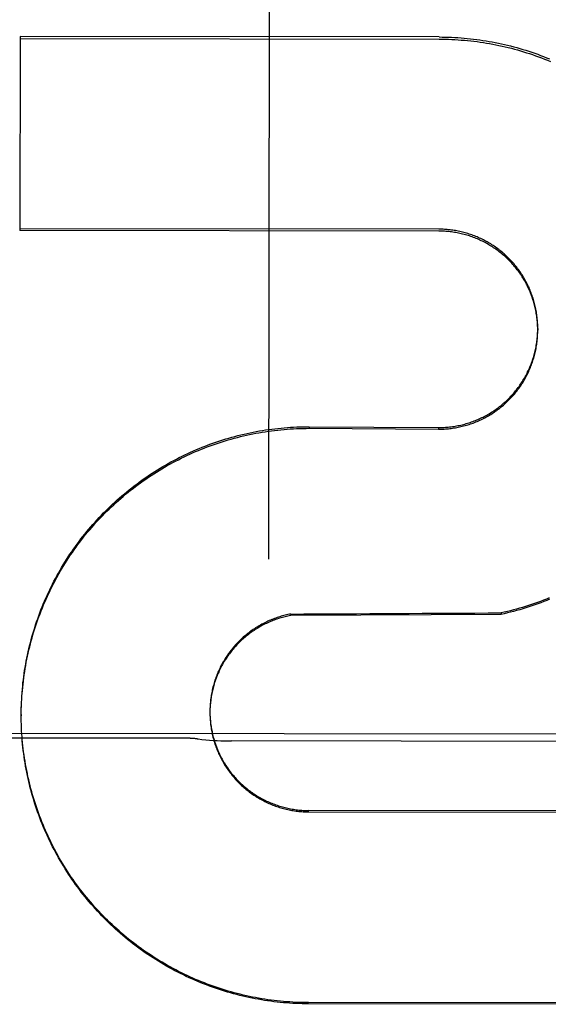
# Model space of a CAD drawing. Header units: inches. Extents: x 0 to 330, y 0 to 213.
# Tile 46 of 56: x 111.055 to 111.22, y 148.314 to 148.619. Entities that reach past the tile are written whole.
import ezdxf

# ---------------------------------------------------------------- set-up
doc = ezdxf.new("R2010")
doc.units = ezdxf.units.IN
doc.header["$LTSCALE"] = 18.1357758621
doc.header["$MEASUREMENT"] = 0
doc.linetypes.add('HIDDEN', pattern=[0.2, 0.1, -0.1])
doc.layers.add('02___PRT_ALL_AXES', color=7, linetype='CONTINUOUS')
doc.layers.add('DEFAULT_2', color=8, linetype='HIDDEN')

msp = doc.modelspace()

# ---------------------------------------------------------------- linework, layer by layer
at = {"layer": '02___PRT_ALL_AXES', "color": 8, "linetype": 'HIDDEN'}
for p, q in [((111.3512821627, 148.3974592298), (110.5387827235, 148.3984138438)), ((111.1075306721, 148.3963337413), (111.0325307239, 148.3964218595)), ((111.2688926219, 148.3953236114), (111.1211666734, 148.3954971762))]:
    msp.add_line(p, q, dxfattribs=at)
at = {"layer": 'DEFAULT_2', "color": 8, "linetype": 'HIDDEN'}
for p, q in [((111.1332447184, 149.0040644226), (111.1325960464, 148.4519609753)), ((111.0554761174, 148.6141811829), (111.0554053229, 148.55392591)), ((111.0554753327, 148.6135133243), (111.1856000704, 148.6133604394)), ((111.1856008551, 148.614028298), (111.0554761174, 148.6141811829)), ((111.1855300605, 148.5537730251), (111.0554053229, 148.55392591)), ((111.1855307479, 148.5543580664), (111.0554060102, 148.5545109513)), ((111.2162407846, 148.5235422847), (111.216240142, 148.5229953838)), ((111.1452890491, 148.4930631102), (111.1452884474, 148.4925510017)), ((111.1452890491, 148.4930631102), (111.1854097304, 148.4928019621)), ((111.1854097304, 148.4928019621), (111.185409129, 148.4922900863)), ((111.1452884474, 148.4925510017), (111.185409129, 148.4922900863)), ((111.1395328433, 148.4349110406), (111.1395323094, 148.4344566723)), ((111.2049018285, 148.4348002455), (111.1395323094, 148.4344566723)), ((111.2049023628, 148.4352549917), (111.2049018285, 148.4348002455)), ((111.0560503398, 148.4092179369), (111.056119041, 148.4105919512)), ((111.0559403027, 148.4072587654), (111.0559890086, 148.4086448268)), ((111.0559899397, 148.4082386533), (111.0560487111, 148.4096186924)), ((111.1144389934, 148.4047039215), (111.1144389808, 148.404061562)), ((111.1144398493, 148.4049001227), (111.1144389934, 148.4047039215)), ((111.1144396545, 148.4044626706), (111.114444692, 148.4036205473)), ((111.1144588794, 148.405774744), (111.1144465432, 148.4049436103)), ((111.1144777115, 148.4062117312), (111.1144598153, 148.4053844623)), ((111.1145027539, 148.4066484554), (111.1144794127, 148.4058250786)), ((111.1145339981, 148.4070847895), (111.1145053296, 148.4062653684)), ((111.0558499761, 148.4037634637), (111.0558494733, 148.4033355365)), ((111.0558537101, 148.4023544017), (111.0558499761, 148.403763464)), ((111.0558687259, 148.4013733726), (111.0558540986, 148.4027932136)), ((111.0558945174, 148.4003925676), (111.0558688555, 148.4018176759)), ((111.114445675, 148.40402533), (111.1144567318, 148.4031796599)), ((111.1144579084, 148.4035881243), (111.1144750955, 148.4027389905)), ((111.1144763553, 148.4031510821), (111.1144997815, 148.40229863)), ((111.0559310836, 148.399412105), (111.0558942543, 148.4008423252)), ((111.0559784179, 148.3984321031), (111.0559302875, 148.3998673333)), ((111.0560365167, 148.3974526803), (111.0559769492, 148.3988928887)), ((111.056105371, 148.3964739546), (111.0560342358, 148.3979190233)), ((111.2752737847, 148.373750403), (111.145149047, 148.3739032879)), ((111.1451485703, 148.3734975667), (111.275273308, 148.3733446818)), ((111.2752032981, 148.3137572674), (111.1450785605, 148.3139101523)), ((111.2752037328, 148.3141272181), (111.1450789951, 148.314280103))]:
    msp.add_line(p, q, dxfattribs=at)
for points in [[(111.1856000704, 148.6133604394), (111.1865861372, 148.6133544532), (111.1875719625, 148.6133377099), (111.188557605, 148.6133102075), (111.1895428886, 148.6132719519), (111.1905276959, 148.6132229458), (111.1915119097, 148.6131631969), (111.1924954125, 148.6130927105), (111.1934780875, 148.6130114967), (111.1944598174, 148.6129195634), (111.1954404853, 148.6128169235), (111.1964199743, 148.6127035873), (111.197398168, 148.6125795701), (111.1983749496, 148.6124448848), (111.1993502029, 148.6122995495), (111.2003238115, 148.6121435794), (111.2012956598, 148.6119769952), (111.2022656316, 148.6117998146), (111.2032336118, 148.6116120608), (111.2041994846, 148.6114137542), (111.2051631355, 148.6112049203), (111.2061244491, 148.6109855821), (111.2070833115, 148.6107557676), (111.208039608, 148.6105155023), (111.208993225, 148.6102648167), (111.2099440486, 148.6100037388), (111.2108919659, 148.6097323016), (111.2118368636, 148.6094505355), (111.2127786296, 148.6091584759), (111.2137171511, 148.6088561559), (111.214652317, 148.6085436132), (111.2155840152, 148.6082208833), (111.2165121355, 148.6078880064), (111.2174365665, 148.6075450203), (111.2183571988, 148.6071919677), (111.2192739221, 148.606828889), (111.2201866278, 148.606455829)], [(111.1856008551, 148.614028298), (111.1865772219, 148.6140224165), (111.187553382, 148.6140059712), (111.1885294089, 148.6139789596), (111.1895050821, 148.6139413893), (111.1904802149, 148.613893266), (111.1914547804, 148.6138345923), (111.1924287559, 148.6137653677), (111.1934019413, 148.6136856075), (111.1943741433, 148.6135953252), (111.1953453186, 148.6134945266), (111.1963154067, 148.6133832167), (111.1972842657, 148.613261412), (111.1982517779, 148.613129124), (111.1992178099, 148.6129863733), (111.2001822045, 148.6128331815), (111.2011449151, 148.6126695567), (111.2021059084, 148.6124955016), (111.2030649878, 148.6123110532), (111.2040219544, 148.612116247), (111.2049767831, 148.6119110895), (111.2059294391, 148.611695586), (111.2068797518, 148.6114697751), (111.2078275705, 148.611233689), (111.2087728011, 148.610987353), (111.209715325, 148.6107307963), (111.2106550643, 148.6104640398), (111.21159196, 148.6101870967), (111.2125258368, 148.6099000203), (111.2134565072, 148.6096028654), (111.2143839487, 148.60929564), (111.2153081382, 148.6089783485), (111.2162288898, 148.6086510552), (111.2171460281, 148.6083138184), (111.2180594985, 148.6079666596), (111.218969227, 148.6076096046), (111.2198750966, 148.6072426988)], [(111.2162407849, 148.5235422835), (111.2162385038, 148.5239551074), (111.2162300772, 148.5243914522), (111.2162154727, 148.5248276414), (111.2161946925, 148.5252635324), (111.2161677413, 148.5256990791), (111.216134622, 148.5261342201), (111.2160953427, 148.526568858), (111.2160499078, 148.5270029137), (111.2159983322, 148.5274362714), (111.2159406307, 148.5278687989), (111.2158768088, 148.5283004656), (111.2158068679, 148.5287312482), (111.215730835, 148.5291609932), (111.2156487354, 148.5295895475), (111.2155605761, 148.5300168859), (111.2154663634, 148.5304429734), (111.215366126, 148.5308676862), (111.2152598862, 148.5312909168), (111.2151476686, 148.5317125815), (111.2150294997, 148.5321325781), (111.2149053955, 148.532550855), (111.2147753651, 148.5329673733), (111.2146394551, 148.5333819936), (111.2144977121, 148.5337945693), (111.2143501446, 148.5342050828), (111.2141967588, 148.5346135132), (111.2140376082, 148.535019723), (111.2138727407, 148.5354235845), (111.2137021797, 148.5358250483), (111.2135259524, 148.5362240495), (111.2133440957, 148.5366205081), (111.2131566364, 148.5370143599), (111.2129636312, 148.5374054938), (111.212765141, 148.537793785), (111.2125611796, 148.5381792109), (111.2123517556, 148.5385617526), (111.2121369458, 148.5389412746), (111.2119168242, 148.5393176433), (111.2116914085, 148.5396908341), (111.2114607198, 148.5400608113), (111.2112248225, 148.5404274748), (111.2109837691, 148.5407907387), (111.2107376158, 148.5411505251), (111.2104864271, 148.5415067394), (111.2102302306, 148.5418593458), (111.2099690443, 148.5422083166), (111.209702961, 148.5425535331), (111.2094320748, 148.5428948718), (111.2091563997, 148.543232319), (111.2088759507, 148.5435658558), (111.2085908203, 148.5438953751), (111.2083010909, 148.5442207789), (111.2080068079, 148.5445420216), (111.2077080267, 148.5448590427), (111.2074048, 148.5451717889), (111.2070971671, 148.5454802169), (111.2067852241, 148.5457842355), (111.2064690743, 148.5460837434), (111.2061487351, 148.5463787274), (111.2058242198, 148.546669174), (111.2054956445, 148.5469549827), (111.2051631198, 148.5472360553), (111.2048266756, 148.5475123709), (111.2044863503, 148.5477838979), (111.2041422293, 148.5480505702), (111.2037943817, 148.5483123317), (111.2034428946, 148.5485691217), (111.2030878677, 148.5488208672), (111.2027293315, 148.549067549), (111.202367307, 148.5493091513), (111.2020019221, 148.549545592), (111.2016333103, 148.549776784), (111.2012614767, 148.5500027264), (111.2008864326, 148.5502234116), (111.2005082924, 148.5504387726), (111.2001271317, 148.5506487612), (111.1997430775, 148.5508533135), (111.1993562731, 148.5510523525), (111.1989667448, 148.5512458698), (111.198574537, 148.5514338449), (111.1981797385, 148.5516162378), (111.1977824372, 148.5517930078), (111.19738268, 148.5519641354), (111.1969804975, 148.5521296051), (111.1965760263, 148.5522893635), (111.1961693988, 148.5524433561), (111.1957606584, 148.5525915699), (111.1953498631, 148.5527339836), (111.1949371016, 148.552870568), (111.194522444, 148.5530012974), (111.1941060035, 148.5531261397), (111.1936879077, 148.5532450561), (111.1932681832, 148.553358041), (111.1928468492, 148.5534650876), (111.1924240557, 148.5535661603), (111.1919999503, 148.5536612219), (111.1915745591, 148.5537502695), (111.1911479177, 148.5538332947), (111.1907201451, 148.5539102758), (111.190291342, 148.5539811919), (111.1898615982, 148.5540460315), (111.1894310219, 148.5541047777), (111.1889996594, 148.5541574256), (111.1885675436, 148.5542039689), (111.1881348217, 148.5542443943), (111.1877016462, 148.5542786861), (111.1872680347, 148.5543068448), (111.1868340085, 148.5543288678), (111.1863997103, 148.5543447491), (111.1859653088, 148.5543544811), (111.1855307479, 148.5543580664)], [(111.216240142, 148.5229953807), (111.2162378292, 148.5234102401), (111.2162292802, 148.5238493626), (111.2162144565, 148.5242883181), (111.2161933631, 148.5247270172), (111.2161660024, 148.5251653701), (111.2161323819, 148.5256032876), (111.2160925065, 148.5260406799), (111.2160463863, 148.5264774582), (111.2159940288, 148.526913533), (111.2159354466, 148.5273488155), (111.2158706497, 148.5277832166), (111.2157996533, 148.5282166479), (111.21572247, 148.5286490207), (111.2156391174, 148.529080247), (111.2155496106, 148.5295102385), (111.2154539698, 148.5299389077), (111.2153522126, 148.5303661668), (111.2152443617, 148.5307919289), (111.2151304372, 148.5312161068), (111.2150104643, 148.5316386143), (111.2148844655, 148.5320593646), (111.2147524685, 148.5324782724), (111.2146144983, 148.5328952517), (111.214470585, 148.5333102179), (111.214320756, 148.5337230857), (111.2141650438, 148.5341337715), (111.2140034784, 148.5345421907), (111.2138360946, 148.5349482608), (111.2136629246, 148.535351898), (111.2134840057, 148.5357530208), (111.2132993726, 148.5361515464), (111.2131090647, 148.5365473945), (111.2129131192, 148.5369404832), (111.2127115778, 148.5373307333), (111.2125044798, 148.5377180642), (111.2122918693, 148.5381023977), (111.212073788, 148.5384836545), (111.211850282, 148.5388617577), (111.2116213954, 148.5392366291), (111.2113871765, 148.5396081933), (111.2111476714, 148.5399763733), (111.2109029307, 148.540341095), (111.2106530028, 148.540702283), (111.2103979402, 148.5410598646), (111.2101377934, 148.5414137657), (111.209872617, 148.5417639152), (111.2096024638, 148.5421102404), (111.2093273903, 148.5424526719), (111.2090474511, 148.5427911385), (111.208762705, 148.5431255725), (111.2084732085, 148.5434559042), (111.2081790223, 148.5437820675), (111.2078802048, 148.5441039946), (111.2075768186, 148.544421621), (111.2072689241, 148.5447348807), (111.2069565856, 148.5450437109), (111.2066398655, 148.5453480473), (111.2063188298, 148.5456478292), (111.2059935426, 148.5459429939), (111.2056640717, 148.5462334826), (111.2053304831, 148.5465192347), (111.204992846, 148.5468001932), (111.2046512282, 148.5470762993), (111.2043057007, 148.5473474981), (111.2039563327, 148.5476137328), (111.2036031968, 148.5478749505), (111.2032463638, 148.5481310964), (111.2028859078, 148.5483821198), (111.2025219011, 148.5486279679), (111.2021544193, 148.548868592), (111.2017835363, 148.5491039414), (111.2014093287, 148.5493339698), (111.2010318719, 148.5495586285), (111.2006512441, 148.5497778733), (111.2002675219, 148.5499916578), (111.1998807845, 148.5501999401), (111.1994911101, 148.5504026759), (111.199098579, 148.5505998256), (111.1987032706, 148.5507913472), (111.1983052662, 148.5509772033), (111.1979046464, 148.5511573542), (111.1975014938, 148.5513317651), (111.1970958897, 148.5515003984), (111.1966879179, 148.5516632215), (111.1962776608, 148.5518201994), (111.1958652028, 148.5519713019), (111.1954506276, 148.5521164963), (111.1950340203, 148.5522557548), (111.1946154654, 148.5523890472), (111.1941950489, 148.552516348), (111.1937728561, 148.5526376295), (111.1933489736, 148.5527528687), (111.1929234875, 148.5528620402), (111.1924964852, 148.5529651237), (111.1920680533, 148.5530620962), (111.1916382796, 148.5531529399), (111.1912072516, 148.5532376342), (111.1907750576, 148.5533161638), (111.1903417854, 148.5533885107), (111.1899075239, 148.5534546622), (111.1894723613, 148.5535146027), (111.1890363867, 148.553568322), (111.188599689, 148.5536158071), (111.1881623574, 148.5536570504), (111.187724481, 148.5536920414), (111.1872861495, 148.553720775), (111.186847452, 148.5537432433), (111.1864084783, 148.5537594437), (111.1859693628, 148.5537693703), (111.1855300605, 148.5537730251)], [(111.1854097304, 148.4928019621), (111.1858445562, 148.4928038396), (111.1862792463, 148.4928118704), (111.1867138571, 148.4928260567), (111.1871482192, 148.4928463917), (111.1875821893, 148.4928728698), (111.1880157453, 148.4929054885), (111.1884488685, 148.492944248), (111.1888814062, 148.4929891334), (111.1893132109, 148.4930401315), (111.1897442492, 148.4930972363), (111.1901744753, 148.4931604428), (111.1906037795, 148.4932297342), (111.1910320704, 148.493305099), (111.1914592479, 148.4933865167), (111.1918851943, 148.493473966), (111.192309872, 148.4935674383), (111.1927332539, 148.49366693), (111.1931551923, 148.4937724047), (111.1935755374, 148.493883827), (111.1939942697, 148.4940011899), (111.1944113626, 148.4941244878), (111.1948266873, 148.4942536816), (111.195240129, 148.4943887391), (111.1956516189, 148.494529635), (111.1960610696, 148.4946763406), (111.1964684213, 148.494828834), (111.1968736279, 148.494987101), (111.197276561, 148.4951510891), (111.1976770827, 148.4953207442), (111.1980751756, 148.4954960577), (111.1984708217, 148.4956770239), (111.198863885, 148.4958635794), (111.199254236, 148.496055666), (111.1996418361, 148.4962532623), (111.2000266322, 148.4964563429), (111.2004085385, 148.4966648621), (111.2007874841, 148.4968787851), (111.2011633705, 148.4970980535), (111.2015360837, 148.4973226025), (111.2019055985, 148.4975524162), (111.2022718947, 148.4977874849), (111.202634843, 148.4980277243), (111.2029943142, 148.4982730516), (111.2033502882, 148.4985234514), (111.2037027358, 148.4987789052), (111.2040515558, 148.4990393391), (111.2043966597, 148.4993046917), (111.2047379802, 148.4995749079), (111.2050754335, 148.4998499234), (111.20540898, 148.5001297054), (111.2057385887, 148.5004142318), (111.2060641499, 148.5007034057), (111.2063855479, 148.5009971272), (111.2067027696, 148.5012953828), (111.2070157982, 148.5015981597), (111.2073245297, 148.5019053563), (111.2076288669, 148.5022168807), (111.2079287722, 148.5025326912), (111.2082241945, 148.5028527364), (111.2085150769, 148.5031769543), (111.2088013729, 148.5035052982), (111.2090830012, 148.5038376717), (111.20935987, 148.5041739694), (111.2096319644, 148.5045141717), (111.2098992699, 148.5048582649), (111.2101616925, 148.5052061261), (111.2104191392, 148.5055576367), (111.2106715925, 148.50591277), (111.2109190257, 148.5062714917), (111.2111613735, 148.5066337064), (111.2113985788, 148.5069993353), (111.2116305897, 148.5073682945), (111.2118573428, 148.5077404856), (111.2120788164, 148.5081158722), (111.2122949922, 148.5084944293), (111.2125057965, 148.5088760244), (111.2127111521, 148.509260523), (111.2129110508, 148.5096479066), (111.213105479, 148.5100381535), (111.213294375, 148.5104311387), (111.2134776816, 148.5108267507), (111.2136553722, 148.5112249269), (111.2138274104, 148.5116255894), (111.2139937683, 148.5120286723), (111.2141544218, 148.5124341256), (111.214309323, 148.512841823), (111.2144584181, 148.5132516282), (111.2146017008, 148.5136635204), (111.2147391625, 148.5140774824), (111.2148707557, 148.5144933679), (111.2149964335, 148.5149110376), (111.2151161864, 148.5153304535), (111.2152299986, 148.5157515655), (111.2153378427, 148.5161742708), (111.2154396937, 148.5165984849), (111.2155355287, 148.5170241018), (111.2156253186, 148.517450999), (111.2157090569, 148.517879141), (111.2157867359, 148.5183085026), (111.2158583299, 148.5187389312), (111.2159238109, 148.5191702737), (111.2159831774, 148.519602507), (111.2160364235, 148.5200356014), (111.2160835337, 148.5204694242), (111.2161244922, 148.5209038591), (111.2161592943, 148.5213388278), (111.2161879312, 148.5217742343), (111.2162103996, 148.5222100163), (111.2162266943, 148.522646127), (111.2162368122, 148.5230824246), (111.2162407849, 148.5235422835)], [(111.185409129, 148.4922900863), (111.1858484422, 148.4922920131), (111.1862875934, 148.4923002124), (111.1867266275, 148.4923146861), (111.1871654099, 148.4923354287), (111.1876038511, 148.492362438), (111.1880418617, 148.4923957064), (111.1884793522, 148.4924352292), (111.1889162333, 148.4924809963), (111.1893524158, 148.4925330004), (111.1897878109, 148.4925912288), (111.1902223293, 148.4926556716), (111.1906558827, 148.4927263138), (111.1910883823, 148.4928031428), (111.1915197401, 148.4928861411), (111.1919498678, 148.4929752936), (111.1923786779, 148.4930705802), (111.1928060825, 148.4931719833), (111.1932319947, 148.4932794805), (111.1936563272, 148.4933930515), (111.1940789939, 148.4935126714), (111.1944999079, 148.4936383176), (111.1949189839, 148.4937699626), (111.1953361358, 148.4939075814), (111.195751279, 148.494051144), (111.1961643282, 148.494200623), (111.1965751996, 148.4943559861), (111.1969838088, 148.4945172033), (111.1973900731, 148.4946842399), (111.1977939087, 148.4948570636), (111.1981952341, 148.4950356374), (111.1985939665, 148.4952199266), (111.1989900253, 148.4954098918), (111.1993833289, 148.495605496), (111.1997737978, 148.4958066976), (111.2001613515, 148.4960134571), (111.2005459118, 148.4962257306), (111.2009273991, 148.4964434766), (111.2013057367, 148.4966666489), (111.2016808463, 148.4968952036), (111.2020526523, 148.4971290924), (111.2024210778, 148.4973682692), (111.2027860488, 148.4976126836), (111.2031474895, 148.4978622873), (111.2035053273, 148.4981170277), (111.2038594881, 148.4983768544), (111.2042099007, 148.4986417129), (111.2045564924, 148.4989115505), (111.2048991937, 148.4991863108), (111.2052379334, 148.4994659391), (111.2055726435, 148.4997503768), (111.2059032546, 148.5000395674), (111.2062297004, 148.5003334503), (111.2065519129, 148.5006319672), (111.2068698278, 148.5009350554), (111.2071833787, 148.5012426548), (111.2074925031, 148.5015547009), (111.2077971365, 148.5018711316), (111.208097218, 148.5021918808), (111.2083926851, 148.5025168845), (111.2086834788, 148.502846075), (111.2089695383, 148.5031793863), (111.2092508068, 148.5035167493), (111.2095272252, 148.5038580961), (111.2097987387, 148.5042033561), (111.2100652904, 148.5045524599), (111.2103268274, 148.504905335), (111.2105832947, 148.5052619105), (111.2108346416, 148.5056221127), (111.2110808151, 148.505985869), (111.2113217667, 148.5063531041), (111.2115574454, 148.5067237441), (111.211787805, 148.5070977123), (111.2120127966, 148.5074749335), (111.212232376, 148.5078553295), (111.2124464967, 148.5082388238), (111.2126551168, 148.5086253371), (111.2128581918, 148.5090147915), (111.2130556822, 148.5094071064), (111.2132475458, 148.5098022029), (111.2134337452, 148.5101999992), (111.2136142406, 148.5106004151), (111.2137889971, 148.5110033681), (111.213957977, 148.5114087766), (111.2141211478, 148.5118165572), (111.2142784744, 148.5122266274), (111.2144299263, 148.5126389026), (111.2145754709, 148.5130532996), (111.2147150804, 148.513469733), (111.2148487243, 148.5138881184), (111.2149763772, 148.5143083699), (111.2150980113, 148.5147304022), (111.2152136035, 148.5151541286), (111.2153231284, 148.5155794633), (111.2154265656, 148.5160063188), (111.215523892, 148.5164346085), (111.2156150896, 148.5168642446), (111.2157001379, 148.5172951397), (111.2157790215, 148.5177272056), (111.2158517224, 148.5181603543), (111.2159182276, 148.5185944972), (111.2159785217, 148.5190295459), (111.2160325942, 148.5194654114), (111.2160804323, 148.5199020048), (111.216122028, 148.520339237), (111.2161573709, 148.5207770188), (111.2161864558, 148.5212152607), (111.2162092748, 148.5216538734), (111.2162258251, 148.5220927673), (111.2162361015, 148.5225318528), (111.216240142, 148.5229953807)], [(111.056119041, 148.4105919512), (111.056199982, 148.4115643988), (111.0562915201, 148.4125358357), (111.0563936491, 148.4135062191), (111.0565063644, 148.414475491), (111.0566296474, 148.4154434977), (111.0567634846, 148.4164101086), (111.0569078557, 148.4173751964), (111.0570627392, 148.41833861), (111.0572281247, 148.4193002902), (111.0574040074, 148.4202601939), (111.0575903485, 148.4212181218), (111.0577871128, 148.42217388), (111.0579942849, 148.4231274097), (111.0582118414, 148.4240786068), (111.05843977, 148.4250274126), (111.058678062, 148.4259737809), (111.0589266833, 148.4269175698), (111.0591856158, 148.4278586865), (111.0594548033, 148.4287969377), (111.0597341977, 148.4297321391), (111.0600237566, 148.430664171), (111.0603234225, 148.4315928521), (111.0606331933, 148.432518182), (111.0609530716, 148.4334401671), (111.0612829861, 148.4343586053), (111.0616228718, 148.4352733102), (111.0619727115, 148.4361842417), (111.0623324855, 148.437091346), (111.0627021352, 148.4379944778), (111.0630816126, 148.4388935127), (111.0634708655, 148.4397883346), (111.0638698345, 148.4406788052), (111.0642784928, 148.4415648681), (111.0646968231, 148.4424464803), (111.0651247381, 148.4433234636), (111.0655621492, 148.444195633), (111.0660090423, 148.4450629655), (111.0664654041, 148.4459254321), (111.0669311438, 148.4467828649), (111.0674061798, 148.4476351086), (111.0678904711, 148.448482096), (111.0683839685, 148.4493237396), (111.068886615, 148.4501599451), (111.0693983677, 148.450990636), (111.0699191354, 148.4518156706), (111.0704488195, 148.4526348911), (111.0709873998, 148.4534482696), (111.0715348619, 148.4542557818), (111.0720910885, 148.4550572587), (111.0726559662, 148.4558525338), (111.0732294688, 148.4566415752), (111.073811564, 148.4574243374), (111.0744021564, 148.4582006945), (111.0750011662, 148.4589705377), (111.0756085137, 148.4597337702), (111.076224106, 148.460490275), (111.076847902, 148.4612400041), (111.077479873, 148.4619829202), (111.0781198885, 148.4627188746), (111.0787678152, 148.4634477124), (111.0794236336, 148.4641694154), (111.0800873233, 148.46488396), (111.0807587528, 148.4655912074), (111.0814378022, 148.4662910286), (111.0821244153, 148.4669833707), (111.082818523, 148.4676681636), (111.0835200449, 148.4683453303), (111.0842289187, 148.4690148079), (111.0849450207, 148.4696764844), (111.0856682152, 148.4703302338), (111.0863984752, 148.4709760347), (111.0871357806, 148.4716138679), (111.0878799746, 148.4722436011), (111.0886309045, 148.4728651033), (111.0893885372, 148.4734783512), (111.0901528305, 148.4740833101), (111.0909236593, 148.4746798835), (111.0917009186, 148.4752679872), (111.0924845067, 148.4758475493), (111.0932743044, 148.4764184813), (111.0940702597, 148.4769807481), (111.0948723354, 148.4775343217), (111.0956803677, 148.4780790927), (111.0964941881, 148.4786149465), (111.0973137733, 148.4791418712), (111.0981390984, 148.4796598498), (111.0989700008, 148.480168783), (111.099806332, 148.4806685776), (111.1006480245, 148.4811591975), (111.1014949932, 148.4816405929), (111.1023471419, 148.4821127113), (111.1032043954, 148.4825755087), (111.1040666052, 148.483028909), (111.1049336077, 148.4834728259), (111.1058053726, 148.4839072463), (111.1066818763, 148.4843321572), (111.1075629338, 148.4847474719), (111.1084483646, 148.4851531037), (111.1093381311, 148.4855490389), (111.1102321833, 148.4859352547), (111.1111303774, 148.486311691), (111.112032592, 148.4866782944), (111.1129387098, 148.4870350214), (111.1138485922, 148.4873818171), (111.1147621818, 148.4877186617), (111.1156794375, 148.4880455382), (111.1166001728, 148.4883623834), (111.1175241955, 148.48866913), (111.1184514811, 148.4889657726), (111.1193820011, 148.4892523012), (111.1203155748, 148.489528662), (111.121252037, 148.4897948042), (111.1221913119, 148.4900507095), (111.1231333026, 148.4902963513), (111.124077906, 148.4905317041), (111.1250250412, 148.4907567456), (111.1259745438, 148.4909714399), (111.1269262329, 148.4911757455), (111.1278800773, 148.4913696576), (111.1288360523, 148.4915531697), (111.1297939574, 148.4917262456), (111.1307535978, 148.4918888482), (111.1317149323, 148.4920409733), (111.1326779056, 148.4921826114), (111.1336423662, 148.4923137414), (111.1346081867, 148.4924343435), (111.1355752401, 148.4925444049), (111.136543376, 148.492643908), (111.1375125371, 148.4927328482), (111.1384826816, 148.4928112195), (111.1394536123, 148.4928790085), (111.1404251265, 148.4929361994), (111.141397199, 148.4929827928), (111.1423697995, 148.4930187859), (111.1433427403, 148.4930441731), (111.1443157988, 148.4930589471), (111.1452890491, 148.4930631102)], [(111.0561214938, 148.4101964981), (111.0562033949, 148.4111742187), (111.0562960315, 148.412150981), (111.0563993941, 148.4131266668), (111.0565134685, 148.4141011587), (111.0566382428, 148.4150743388), (111.0567736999, 148.4160460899), (111.0569198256, 148.4170162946), (111.0570766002, 148.4179848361), (111.0572440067, 148.4189515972), (111.0574220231, 148.4199164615), (111.0576106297, 148.4208793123), (111.0578098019, 148.4218400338), (111.0580195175, 148.4227985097), (111.0582397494, 148.4237546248), (111.0584704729, 148.4247082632), (111.0587116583, 148.4256593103), (111.0589632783, 148.426607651), (111.0592253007, 148.4275531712), (111.0594976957, 148.4284957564), (111.0597804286, 148.4294352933), (111.0600734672, 148.4303716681), (111.0603767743, 148.4313047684), (111.0606903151, 148.432234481), (111.0610140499, 148.4331606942), (111.0613479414, 148.4340832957), (111.0616919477, 148.4350021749), (111.062046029, 148.4359172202), (111.0624101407, 148.4368283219), (111.0627842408, 148.4377353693), (111.0631682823, 148.4386382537), (111.0635622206, 148.4395368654), (111.0639660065, 148.4404310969), (111.0643795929, 148.4413208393), (111.0648029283, 148.4422059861), (111.0652359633, 148.4430864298), (111.0656786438, 148.4439620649), (111.0661309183, 148.4448327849), (111.0665927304, 148.4456984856), (111.0670640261, 148.4465590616), (111.0675447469, 148.4474144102), (111.0680348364, 148.448264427), (111.0685342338, 148.4491090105), (111.0690428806, 148.4499480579), (111.0695607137, 148.4507814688), (111.0700876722, 148.4516091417), (111.070623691, 148.4524309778), (111.0711687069, 148.4532468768), (111.0717226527, 148.4540567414), (111.0722854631, 148.4548604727), (111.0728570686, 148.455657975), (111.0734374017, 148.4564491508), (111.074026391, 148.4572339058), (111.0746239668, 148.4580121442), (111.0752300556, 148.4587837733), (111.0758445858, 148.4595486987), (111.0764674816, 148.4603068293), (111.0770986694, 148.4610580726), (111.0777380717, 148.4618023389), (111.0783856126, 148.4625395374), (111.0790412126, 148.4632695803), (111.0797047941, 148.4639923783), (111.0803762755, 148.4647078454), (111.0810555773, 148.4654158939), (111.081742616, 148.4661164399), (111.0824373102, 148.4668093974), (111.0831395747, 148.4674946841), (111.0838493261, 148.4681722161), (111.0845664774, 148.4688419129), (111.0852909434, 148.4695036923), (111.0860226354, 148.4701574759), (111.0867614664, 148.4708031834), (111.0875073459, 148.4714407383), (111.0882601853, 148.4720700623), (111.0890198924, 148.4726910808), (111.0897863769, 148.4733037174), (111.0905595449, 148.4739078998), (111.0913393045, 148.4745035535), (111.0921255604, 148.4750906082), (111.0929182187, 148.4756689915), (111.0937171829, 148.4762386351), (111.0945223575, 148.4767994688), (111.0953336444, 148.4773514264), (111.0961509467, 148.4778944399), (111.0969741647, 148.4784284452), (111.0978032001, 148.4789533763), (111.098637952, 148.4794691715), (111.0994783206, 148.479975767), (111.1003242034, 148.4804731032), (111.1011754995, 148.4809611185), (111.1020321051, 148.4814397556), (111.1028939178, 148.4819089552), (111.1037608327, 148.4823686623), (111.1046327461, 148.4828188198), (111.1055095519, 148.483259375), (111.1063911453, 148.4836902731), (111.1072774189, 148.4841114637), (111.1081682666, 148.4845228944), (111.1090635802, 148.4849245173), (111.1099632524, 148.485316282), (111.1108671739, 148.4856981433), (111.1117752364, 148.486070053), (111.1126873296, 148.4864319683), (111.1136033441, 148.4867838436), (111.1145231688, 148.4871256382), (111.1154466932, 148.4874573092), (111.1163738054, 148.4877788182), (111.117304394, 148.4880901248), (111.1182383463, 148.4883911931), (111.11917555, 148.4886819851), (111.1201158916, 148.4889624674), (111.1210592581, 148.4892326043), (111.1220055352, 148.4894923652), (111.1229546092, 148.4897417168), (111.1239063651, 148.4899806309), (111.1248606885, 148.4902090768), (111.1258174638, 148.4904270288), (111.1267765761, 148.4906344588), (111.1277379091, 148.4908313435), (111.1287013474, 148.4910176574), (111.1296667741, 148.4911933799), (111.1306340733, 148.4913584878), (111.1316031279, 148.4915129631), (111.1325738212, 148.4916567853), (111.1335460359, 148.491789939), (111.1345196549, 148.4919124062), (111.1354945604, 148.492024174), (111.1364706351, 148.4921252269), (111.1374477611, 148.4922155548), (111.1384258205, 148.4922951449), (111.1394046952, 148.4923639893), (111.1403842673, 148.492422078), (111.1413644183, 148.4924694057), (111.1423450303, 148.492505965), (111.1433259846, 148.4925317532), (111.144307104, 148.4925467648), (111.1452884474, 148.4925510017)], [(111.2199393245, 148.4395048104), (111.2190255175, 148.4391344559), (111.2181077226, 148.4387740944), (111.2171860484, 148.4384237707), (111.2162606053, 148.4380835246), (111.215331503, 148.4377533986), (111.2143988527, 148.4374334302), (111.213462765, 148.4371236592), (111.212523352, 148.4368241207), (111.2115807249, 148.4365348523), (111.2106349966, 148.4362558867), (111.2096862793, 148.4359872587), (111.2087346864, 148.4357289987), (111.2077803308, 148.4354811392), (111.2068233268, 148.4352437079), (111.205863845, 148.4350167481), (111.2049018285, 148.4348002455)], [(111.2198226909, 148.4399156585), (111.218915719, 148.4395491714), (111.2180048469, 148.4391925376), (111.2170901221, 148.4388457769), (111.2161716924, 148.4385089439), (111.2152496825, 148.4381820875), (111.2143242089, 148.4378652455), (111.2133954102, 148.4375584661), (111.2124633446, 148.4372617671), (111.2115280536, 148.4369751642), (111.2105897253, 148.4366987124), (111.2096485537, 148.4364324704), (111.2087045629, 148.4361764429), (111.2077577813, 148.4359306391), (111.2068083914, 148.4356951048), (111.2058566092, 148.4354698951), (111.2049023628, 148.4352549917)], [(111.1395328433, 148.4349110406), (111.1391043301, 148.4348276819), (111.1386771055, 148.4347382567), (111.138251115, 148.4346427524), (111.1378265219, 148.4345412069), (111.1374034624, 148.4344336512), (111.1369819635, 148.4343200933), (111.1365620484, 148.4342005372), (111.1361438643, 148.4340750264), (111.1357275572, 148.4339436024), (111.1353131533, 148.4338062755), (111.1349006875, 148.4336630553), (111.1344902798, 148.4335139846), (111.1340820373, 148.4333590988), (111.1336760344, 148.4331984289), (111.1332723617, 148.4330320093), (111.1328710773, 148.4328598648), (111.1324722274, 148.432682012), (111.1320759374, 148.4324985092), (111.1316823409, 148.4323094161), (111.1312914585, 148.4321147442), (111.1309033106, 148.4319145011), (111.1305180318, 148.4317087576), (111.1301357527, 148.4314975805), (111.1297565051, 148.4312809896), (111.1293803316, 148.4310590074), (111.1290073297, 148.4308316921), (111.128637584, 148.4305990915), (111.1282711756, 148.4303612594), (111.1279082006, 148.4301182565), (111.1275486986, 148.4298701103), (111.1271927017, 148.4296168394), (111.1268403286, 148.4293585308), (111.1264917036, 148.4290952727), (111.1261468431, 148.4288270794), (111.1258057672, 148.4285539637), (111.1254685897, 148.4282760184), (111.1251354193, 148.4279933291), (111.1248062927, 148.4277059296), (111.1244812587, 148.4274138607), (111.1241603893, 148.4271171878), (111.1238437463, 148.4268159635), (111.1235314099, 148.4265102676), (111.1232234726, 148.4262001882), (111.1229199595, 148.4258857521), (111.1226208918, 148.4255669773), (111.1223263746, 148.4252439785), (111.1220365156, 148.4249168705), (111.1217513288, 148.4245856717), (111.1214708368, 148.4242504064), (111.1211951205, 148.423911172), (111.1209242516, 148.4235680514), (111.1206582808, 148.4232211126), (111.1203972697, 148.4228704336), (111.1201412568, 148.4225160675), (111.1198902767, 148.4221580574), (111.1196444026, 148.4217965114), (111.1194037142, 148.4214315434), (111.1191682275, 148.4210631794), (111.1189379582, 148.42069144), (111.1187129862, 148.4203164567), (111.1184933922, 148.4199383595), (111.1182791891, 148.4195571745), (111.1180703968, 148.4191729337), (111.1178670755, 148.4187857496), (111.11766928, 148.41839572), (111.1174770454, 148.4180029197), (111.1172904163, 148.4176074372), (111.1171094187, 148.4172093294), (111.1169340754, 148.4168086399), (111.1167644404, 148.4164054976), (111.1166005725, 148.4160000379), (111.1164424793, 148.4155922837), (111.1162901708, 148.4151822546), (111.1161436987, 148.4147700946), (111.1160031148, 148.4143559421), (111.1158684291, 148.4139398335), (111.1157396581, 148.4135218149), (111.1156168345, 148.4131019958), (111.1154999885, 148.4126804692), (111.1153891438, 148.4122573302), (111.1152843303, 148.411832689), (111.1151855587, 148.4114065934), (111.1150928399, 148.4109790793), (111.115006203, 148.4105502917), (111.11492568, 148.4101203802), (111.1148512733, 148.409689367), (111.1147829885, 148.4092572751), (111.1147208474, 148.4088242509), (111.1146648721, 148.4083904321), (111.1146150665, 148.407955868), (111.1145714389, 148.407520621), (111.1145339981, 148.4070847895)], [(111.1395323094, 148.4344566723), (111.1390992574, 148.4343724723), (111.1386675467, 148.4342820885), (111.1382371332, 148.4341855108), (111.1378081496, 148.4340827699), (111.1373806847, 148.433973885), (111.1369548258, 148.4338588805), (111.1365306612, 148.4337377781), (111.1361082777, 148.4336106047), (111.1356877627, 148.4334773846), (111.1352692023, 148.4333381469), (111.1348526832, 148.4331929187), (111.1344382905, 148.4330417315), (111.1340261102, 148.4328846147), (111.1336162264, 148.4327216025), (111.1332087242, 148.4325527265), (111.1328036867, 148.4323780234), (111.1324011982, 148.4321975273), (111.1320013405, 148.4320112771), (111.131604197, 148.4318193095), (111.1312098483, 148.4316216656), (111.1308183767, 148.4314183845), (111.1304298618, 148.4312095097), (111.1300443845, 148.4309950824), (111.1296620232, 148.4307751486), (111.1292828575, 148.4305497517), (111.1289069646, 148.4303189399), (111.1285344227, 148.4300827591), (111.1281653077, 148.4298412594), (111.1277996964, 148.429594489), (111.127437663, 148.4293425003), (111.1270792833, 148.4290853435), (111.1267246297, 148.4288230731), (111.1263737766, 148.4285557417), (111.1260267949, 148.4282834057), (111.1256837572, 148.4280061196), (111.125344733, 148.4277239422), (111.1250097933, 148.4274369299), (111.1246790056, 148.4271451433), (111.1243524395, 148.426848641), (111.1240301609, 148.4265474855), (111.1237122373, 148.4262417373), (111.1233987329, 148.4259314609), (111.1230897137, 148.4256167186), (111.1227852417, 148.4252975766), (111.1224853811, 148.4249740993), (111.1221901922, 148.4246463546), (111.1218997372, 148.4243144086), (111.1216140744, 148.423978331), (111.1213332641, 148.4236381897), (111.1210573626, 148.4232940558), (111.1207864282, 148.4229459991), (111.1205205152, 148.4225940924), (111.1202596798, 148.422238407), (111.1200039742, 148.4218790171), (111.1197534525, 148.4215159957), (111.1195081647, 148.4211494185), (111.119268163, 148.4207793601), (111.1190334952, 148.4204058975), (111.118804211, 148.4200291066), (111.1185803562, 148.4196490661), (111.1183619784, 148.419265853), (111.118149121, 148.4188795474), (111.1179418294, 148.4184902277), (111.1177401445, 148.418097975), (111.1175441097, 148.4177028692), (111.1173537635, 148.4173049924), (111.1171691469, 148.4169044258), (111.1169902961, 148.4165012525), (111.1168172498, 148.4160955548), (111.1166500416, 148.4156874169), (111.1164887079, 148.4152769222), (111.11633328, 148.4148641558), (111.1161837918, 148.414449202), (111.1160402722, 148.4140321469), (111.1159027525, 148.4136130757), (111.1157712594, 148.4131920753), (111.1156458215, 148.4127692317), (111.115526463, 148.4123446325), (111.1154132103, 148.4119183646), (111.1153060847, 148.4114905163), (111.1152051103, 148.4110611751), (111.1151103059, 148.4106304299), (111.1150216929, 148.4101983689), (111.1149392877, 148.4097650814), (111.1148631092, 148.4093306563), (111.114793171, 148.4088951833), (111.1147294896, 148.4084587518), (111.1146720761, 148.4080214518), (111.1146209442, 148.4075833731), (111.1145761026, 148.4071446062), (111.1145375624, 148.406705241)], [(111.0558494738, 148.4033355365), (111.0558560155, 148.4043166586), (111.0558733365, 148.4052976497), (111.0559014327, 148.4062783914), (111.0559399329, 148.4076703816)], [(111.0558499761, 148.403763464), (111.055856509, 148.4047444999), (111.0558736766, 148.4057200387), (111.055901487, 148.4066953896)], [(111.1144462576, 148.4053375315), (111.1144395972, 148.4045026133), (111.1144384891, 148.4042752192)], [(111.1145010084, 148.402714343), (111.1145307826, 148.4018586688), (111.1145680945, 148.4014191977), (111.1146117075, 148.4009803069), (111.1146616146, 148.400542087), (111.1147178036, 148.400104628), (111.1147802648, 148.3996680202), (111.1148489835, 148.3992323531), (111.1149239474, 148.3987977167), (111.1150051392, 148.3983642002), (111.115092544, 148.3979318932), (111.1151861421, 148.3975008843), (111.115285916, 148.3970712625), (111.1153918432, 148.396643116), (111.115503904, 148.3962165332), (111.1156220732, 148.3957916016), (111.1157463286, 148.395368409), (111.1158766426, 148.394947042), (111.1160129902, 148.3945275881), (111.1161553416, 148.3941101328), (111.1163036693, 148.3936947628), (111.1164579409, 148.3932815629), (111.1166181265, 148.3928706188), (111.1167841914, 148.3924620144), (111.116956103, 148.3920558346), (111.1171338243, 148.3916521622), (111.1173173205, 148.3912510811), (111.117506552, 148.390852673), (111.1177014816, 148.3904570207), (111.1179020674, 148.390064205), (111.11810827, 148.3896743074), (111.118320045, 148.3892874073), (111.1185373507, 148.3889035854), (111.1187601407, 148.3885229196), (111.1189883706, 148.3881454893), (111.119221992, 148.3877713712), (111.1194609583, 148.3874006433), (111.1197052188, 148.3870333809), (111.1199547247, 148.3866696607), (111.1202094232, 148.3863095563), (111.1204692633, 148.3859531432), (111.12073419, 148.3856004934), (111.1210041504, 148.3852516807), (111.1212790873, 148.3849067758), (111.1215589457, 148.3845658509), (111.1218436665, 148.3842289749), (111.1221331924, 148.3838962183), (111.1224274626, 148.3835676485), (111.1227264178, 148.3832433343), (111.123029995, 148.3829233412), (111.1233381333, 148.3826077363), (111.1236507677, 148.3822965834), (111.1239678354, 148.3819899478), (111.1242892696, 148.3816878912), (111.1246150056, 148.3813904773), (111.124944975, 148.3810977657), (111.1252791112, 148.3808098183), (111.125617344, 148.3805266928), (111.1259596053, 148.380248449), (111.1263058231, 148.3799751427), (111.1266559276, 148.3797068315), (111.1270098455, 148.3794435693), (111.127367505, 148.3791854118), (111.1277288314, 148.3789324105), (111.1280937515, 148.3786846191), (111.128462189, 148.378442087), (111.1288340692, 148.3782048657), (111.1292093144, 148.3779730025), (111.1295878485, 148.3777465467), (111.1299695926, 148.3775255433), (111.130354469, 148.3773100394), (111.1307423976, 148.3771000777), (111.1311332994, 148.3768957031), (111.1315270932, 148.376696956), (111.1319236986, 148.376503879), (111.1323230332, 148.3763165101), (111.1327250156, 148.3761348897), (111.1331295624, 148.3759590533), (111.1335365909, 148.3757890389), (111.1339460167, 148.3756248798), (111.1343577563, 148.3754666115), (111.1347717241, 148.3753142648), (111.1351878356, 148.3751678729), (111.1356060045, 148.375027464), (111.1360261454, 148.374893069), (111.1364481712, 148.3747647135), (111.1368719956, 148.374642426), (111.1372975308, 148.3745262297), (111.1377246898, 148.3744161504), (111.1381533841, 148.3743122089), (111.1385835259, 148.3742144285), (111.1390150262, 148.3741228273), (111.1394477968, 148.3740374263), (111.139881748, 148.3739582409), (111.140316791, 148.3738852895), (111.1407528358, 148.3738185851), (111.1411897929, 148.3737581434), (111.1416275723, 148.3737039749), (111.142066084, 148.3736560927), (111.1425052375, 148.3736145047), (111.1429449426, 148.3735792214), (111.1433851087, 148.3735502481), (111.1438256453, 148.3735275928), (111.1442664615, 148.3735112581), (111.1447074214, 148.3735012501), (111.1451485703, 148.3734975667)], [(111.1145318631, 148.4022780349), (111.1145689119, 148.4018422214), (111.114612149, 148.401406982), (111.1146615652, 148.4009723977), (111.1147171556, 148.4005385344), (111.1147789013, 148.400105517), (111.1148467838, 148.3996734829), (111.114920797, 148.3992424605), (111.1150009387, 148.3988124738), (111.1150871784, 148.3983836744), (111.1151794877, 148.3979562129), (111.1152778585, 148.3975301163), (111.1153822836, 148.3971054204), (111.1154927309, 148.3966822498), (111.1156091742, 148.3962607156), (111.1157315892, 148.3958408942), (111.1158599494, 148.395422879), (111.1159942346, 148.3950067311), (111.1161344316, 148.3945924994), (111.1162804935, 148.3941803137), (111.1164323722, 148.3937703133), (111.1165900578, 148.3933625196), (111.1167535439, 148.3929569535), (111.1169227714, 148.3925537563), (111.1170976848, 148.3921530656), (111.1172782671, 148.3917549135), (111.1174644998, 148.3913593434), (111.1176563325, 148.390966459), (111.1178537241, 148.3905763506), (111.1180566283, 148.3901891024), (111.1182649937, 148.3898048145), (111.1184787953, 148.3894235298), (111.1186980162, 148.3890452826), (111.1189225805, 148.3886701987), (111.1191524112, 148.3882984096), (111.1193874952, 148.3879299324), (111.1196278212, 148.3875647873), (111.1198733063, 148.3872030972), (111.1201238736, 148.386844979), (111.1203794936, 148.3864904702), (111.1206401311, 148.3861396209), (111.1209057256, 148.3857925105), (111.1211762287, 148.3854492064), (111.121451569, 148.385109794), (111.1217316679, 148.384774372), (111.1220164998, 148.3844429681), (111.1223060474, 148.3841156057), (111.1226002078, 148.3837923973), (111.1228988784, 148.3834734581), (111.1232020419, 148.3831588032), (111.1235096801, 148.3828484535), (111.1238216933, 148.3825425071), (111.1241379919, 148.3822410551), (111.1244585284, 148.3819441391), (111.1247832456, 148.3816518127), (111.125112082, 148.3813641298), (111.1254449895, 148.3810811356), (111.1257818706, 148.3808029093), (111.1261226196, 148.3805295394), (111.1264672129, 148.3802610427), (111.1268156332, 148.3799974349), (111.1271677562, 148.3797388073), (111.1275234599, 148.3794852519), (111.1278827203, 148.3792367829), (111.1282455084, 148.3789934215), (111.128611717, 148.3787552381), (111.1289812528, 148.3785222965), (111.129354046, 148.3782946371), (111.1297300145, 148.3780723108), (111.1301091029, 148.3778553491), (111.1304912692, 148.3776437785), (111.1308763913, 148.3774376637), (111.1312643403, 148.3772370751), (111.1316550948, 148.3770420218), (111.1320486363, 148.3768525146), (111.1324448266, 148.3766686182), (111.1328435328, 148.3764903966), (111.1332447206, 148.3763178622), (111.1336483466, 148.376151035), (111.1340543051, 148.3759899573), (111.1344625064, 148.3758346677), (111.1348728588, 148.3756851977), (111.1352852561, 148.375541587), (111.1356996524, 148.3754038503), (111.1361160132, 148.3752720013), (111.1365341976, 148.3751460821), (111.1369540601, 148.3750261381), (111.1373755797, 148.3749121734), (111.1377987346, 148.3748041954), (111.1382233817, 148.3747022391), (111.1386493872, 148.3746063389), (111.1390767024, 148.3745165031), (111.1395052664, 148.3744327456), (111.1399349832, 148.3743550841), (111.1403657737, 148.3742835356), (111.1407975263, 148.3742181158), (111.1412301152, 148.3741588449), (111.141663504, 148.3741057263), (111.1420976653, 148.3740587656), (111.1425324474, 148.3740179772), (111.1429676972, 148.3739833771), (111.1434033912, 148.3739549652), (111.1438395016, 148.3739327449), (111.1442758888, 148.3739167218), (111.1447123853, 148.3739069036), (111.145149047, 148.3739032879)], [(111.1450789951, 148.314280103), (111.1441046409, 148.3142865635), (111.1431305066, 148.3143036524), (111.1421565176, 148.3143313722), (111.1411828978, 148.3143697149), (111.1402098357, 148.3144186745), (111.1392373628, 148.3144782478), (111.1382655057, 148.3145484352), (111.1372944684, 148.3146292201), (111.1363244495, 148.3147205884), (111.1353554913, 148.3148225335), (111.1343876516, 148.3149350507), (111.1334210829, 148.3150581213), (111.1324559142, 148.3151917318), (111.1314922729, 148.3153358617), (111.1305303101, 148.3154904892), (111.1295700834, 148.315655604), (111.1286116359, 148.3158312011), (111.1276551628, 148.3160172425), (111.1267008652, 148.3162136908), (111.1257487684, 148.3164205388), (111.1247989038, 148.3166377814), (111.1238514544, 148.3168653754), (111.1229065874, 148.3171032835), (111.1219643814, 148.3173514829), (111.1210249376, 148.3176099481), (111.1200883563, 148.3178786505), (111.119154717, 148.3181575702), (111.118224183, 148.3184466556), (111.117296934, 148.3187458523), (111.1163729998, 148.3190551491), (111.115452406, 148.3193745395), (111.1145353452, 148.3197039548), (111.1136220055, 148.32004333), (111.1127124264, 148.3203926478), (111.1118066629, 148.3207518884), (111.1109048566, 148.3211209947), (111.1100071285, 148.3214999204), (111.1091135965, 148.3218886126), (111.1082244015, 148.322287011), (111.1073395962, 148.322695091), (111.1064592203, 148.3231128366), (111.1055834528, 148.3235401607), (111.1047124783, 148.3239769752), (111.1038463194, 148.3244232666), (111.1029850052, 148.3248790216), (111.102128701, 148.3253441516), (111.1012775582, 148.3258185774), (111.1004316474, 148.3263022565), (111.09959106, 148.3267951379), (111.0987558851, 148.3272971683), (111.0979261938, 148.3278083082), (111.0971021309, 148.3283284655), (111.0962838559, 148.3288575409), (111.0954713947, 148.3293955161), (111.0946647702, 148.3299423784), (111.0938641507, 148.3304980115), (111.0930697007, 148.3310623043), (111.0922814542, 148.3316352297), (111.0914994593, 148.3322167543), (111.090723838, 148.3328067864), (111.0899546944, 148.3334052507), (111.0891921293, 148.3340120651), (111.0884362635, 148.3346271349), (111.0876871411, 148.3352504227), (111.0869447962, 148.3358819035), (111.0862093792, 148.3365214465), (111.0854810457, 148.337168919), (111.0847598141, 148.3378243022), (111.0840457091, 148.3384875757), (111.0833388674, 148.3391586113), (111.0826394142, 148.3398372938), (111.0819474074, 148.3405235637), (111.0812629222, 148.3412173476), (111.0805860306, 148.3419185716), (111.0799167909, 148.3426271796), (111.0792553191, 148.3433430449), (111.0786017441, 148.3440660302), (111.077956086, 148.3447961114), (111.0773183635, 148.3455332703), (111.0766887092, 148.3462773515), (111.0760672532, 148.3470282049), (111.0754540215, 148.3477857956), (111.0748490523, 148.3485500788), (111.0742524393, 148.3493209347), (111.0736642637, 148.3500982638), (111.0730846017, 148.3508819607), (111.0725135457, 148.3516719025), (111.0719511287, 148.352468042), (111.0713973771, 148.3532703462), (111.0708524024, 148.35407865), (111.0703163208, 148.354892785), (111.0697891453, 148.3557127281), (111.0692708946, 148.3565384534), (111.0687616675, 148.3573698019), (111.0682615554, 148.3582066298), (111.0677705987, 148.3590488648), (111.0672888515, 148.3598964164), (111.0668163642, 148.3607491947), (111.0663531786, 148.3616071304), (111.0658993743, 148.3624700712), (111.0654550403, 148.3633378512), (111.0650201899, 148.3642104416), (111.0645948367, 148.3650878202), (111.0641790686, 148.3659698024), (111.0637729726, 148.3668562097), (111.063376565, 148.3677470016), (111.0629898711, 148.3686421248), (111.0626129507, 148.3695414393), (111.0622458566, 148.370444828), (111.0618886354, 148.3713521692), (111.0615413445, 148.3722633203), (111.0612040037, 148.373178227), (111.0608766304, 148.3740968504), (111.0605592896, 148.3750190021), (111.0602520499, 148.3759444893), (111.0599549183, 148.3768732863), (111.0596679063, 148.377805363), (111.0593910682, 148.37874054), (111.0591244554, 148.3796786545), (111.0588680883, 148.3806196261), (111.0586219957, 148.3815633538), (111.0583862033, 148.382509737), (111.0581607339, 148.3834586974), (111.0579456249, 148.3844100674), (111.0577409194, 148.3853636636), (111.057546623, 148.3863194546), (111.0573627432, 148.3872774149), (111.0571893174, 148.3882373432), (111.0570263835, 148.3891990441), (111.0568739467, 148.3901624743), (111.0567320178, 148.391127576), (111.0566006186, 148.3920941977), (111.0564797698, 148.3930622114), (111.0563694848, 148.3940314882), (111.0562697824, 148.3950018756), (111.0561806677, 148.3959733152), (111.0561021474, 148.396945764)], [(111.1450785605, 148.3139101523), (111.1440972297, 148.3139166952), (111.1431161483, 148.3139340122), (111.1421352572, 148.3139621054), (111.1411547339, 148.3140009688), (111.1401746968, 148.3140505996), (111.1391952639, 148.3141109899), (111.1382165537, 148.3141821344), (111.137238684, 148.3142640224), (111.136261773, 148.3143566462), (111.1352859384, 148.3144599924), (111.1343112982, 148.3145740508), (111.1333379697, 148.3146988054), (111.1323660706, 148.3148342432), (111.1313957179, 148.314980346), (111.130427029, 148.3151370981), (111.1294601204, 148.3153044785), (111.1284951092, 148.315482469), (111.1275321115, 148.3156710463), (111.1265712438, 148.3158701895), (111.1256126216, 148.3160798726), (111.124656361, 148.3163000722), (111.123702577, 148.31653076), (111.1227513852, 148.3167719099), (111.1218028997, 148.317023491), (111.1208572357, 148.3172854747), (111.1199145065, 148.3175578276), (111.1189748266, 148.3178405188), (111.1180383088, 148.3181335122), (111.1171050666, 148.3184367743), (111.116175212, 148.3187502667), (111.1152488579, 148.3190739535), (111.1143261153, 148.3194077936), (111.1134070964, 148.3197517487), (111.1124919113, 148.3201057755), (111.111580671, 148.320469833), (111.110673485, 148.3208438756), (111.1097704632, 148.3212278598), (111.1088717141, 148.3216217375), (111.1079773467, 148.3220254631), (111.1070874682, 148.322438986), (111.1062021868, 148.3228622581), (111.1053216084, 148.3232952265), (111.1044458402, 148.3237378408), (111.103574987, 148.3241900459), (111.1027091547, 148.3246517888), (111.1018484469, 148.3251230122), (111.1009929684, 148.3256036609), (111.1001428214, 148.3260936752), (111.0992981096, 148.3265929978), (111.0984589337, 148.3271015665), (111.0976253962, 148.3276193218), (111.0967975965, 148.3281461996), (111.0959756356, 148.3286821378), (111.0951596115, 148.3292270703), (111.0943496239, 148.3297809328), (111.0935457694, 148.3303436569), (111.092748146, 148.3309151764), (111.0919568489, 148.3314954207), (111.0911719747, 148.3320843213), (111.0903936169, 148.3326818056), (111.0896218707, 148.3332878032), (111.088856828, 148.3339022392), (111.0880985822, 148.3345250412), (111.0873472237, 148.3351561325), (111.0866028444, 148.3357954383), (111.0858655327, 148.3364428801), (111.085135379, 148.3370983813), (111.0844124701, 148.3377618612), (111.0836968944, 148.3384332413), (111.0829887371, 148.3391124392), (111.0822880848, 148.3397993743), (111.0815950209, 148.3404939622), (111.0809096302, 148.3411961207), (111.0802319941, 148.3419057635), (111.0795621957, 148.3426228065), (111.0789003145, 148.3433471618), (111.0782464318, 148.3440787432), (111.0776006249, 148.3448174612), (111.0769629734, 148.345563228), (111.0763335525, 148.3463159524), (111.0757124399, 148.3470755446), (111.0750997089, 148.3478419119), (111.074495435, 148.3486149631), (111.0738996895, 148.3493946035), (111.0733125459, 148.3501807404), (111.0727340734, 148.3509732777), (111.0721643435, 148.3517721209), (111.0716034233, 148.3525771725), (111.0710513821, 148.3533883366), (111.0705082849, 148.354205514), (111.0699741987, 148.3550286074), (111.0694491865, 148.3558575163), (111.0689333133, 148.3566921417), (111.0684266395, 148.3575323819), (111.0679292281, 148.3583781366), (111.0674411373, 148.3592293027), (111.0669624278, 148.3600857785), (111.0664931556, 148.3609474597), (111.066033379, 148.3618142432), (111.0655831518, 148.3626860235), (111.06514253, 148.3635626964), (111.0647115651, 148.3644441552), (111.0642903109, 148.3653302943), (111.0638788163, 148.3662210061), (111.0634771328, 148.3671161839), (111.0630853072, 148.3680157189), (111.0627033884, 148.3689195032), (111.0623314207, 148.3698274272), (111.0619694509, 148.3707393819), (111.0616175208, 148.3716552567), (111.0612756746, 148.3725749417), (111.0609439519, 148.3734983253), (111.0606223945, 148.3744252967), (111.0603110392, 148.3753557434), (111.0600099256, 148.3762895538), (111.0597190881, 148.3772266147), (111.0594385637, 148.3781668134), (111.0591683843, 148.3791100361), (111.0589085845, 148.3800561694), (111.0586591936, 148.3810050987), (111.0584202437, 148.3819567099), (111.0581917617, 148.3829108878), (111.0579737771, 148.3838675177), (111.0577663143, 148.3848264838), (111.0575694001, 148.3857876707), (111.0573830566, 148.386750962), (111.057207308, 148.387716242), (111.0570421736, 148.3886833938), (111.0568876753, 148.389652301), (111.0567438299, 148.3906228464), (111.0566106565, 148.3915949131), (111.0564881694, 148.3925683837), (111.0563763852, 148.393543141), (111.0562753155, 148.394519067), (111.0561849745, 148.3954960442), (111.056105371, 148.3964739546)], [(111.1104962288, 148.3961537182), (111.1107647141, 148.3961217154), (111.1119489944, 148.3959899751), (111.113129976, 148.3958739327), (111.1143070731, 148.3957735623), (111.1154797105, 148.3956888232), (111.1166473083, 148.39561966), (111.1178092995, 148.3955660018), (111.1189651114, 148.3955277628), (111.1201139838, 148.3955048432), (111.1211676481, 148.395497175)]]:
    msp.add_lwpolyline(points, dxfattribs=at)
msp.add_arc((111.1075012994, 148.3713337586), 0.025, 83.1192382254, 89.93268262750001, dxfattribs=at)
msp.add_ellipse((68.53485449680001, 148.3039193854), major_axis=(829.0127398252, 4.357176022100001), ratio=0.0001122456, start_param=-1.5193822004, end_param=-1.5193032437, dxfattribs=at)

doc.saveas('drawing.dxf')
